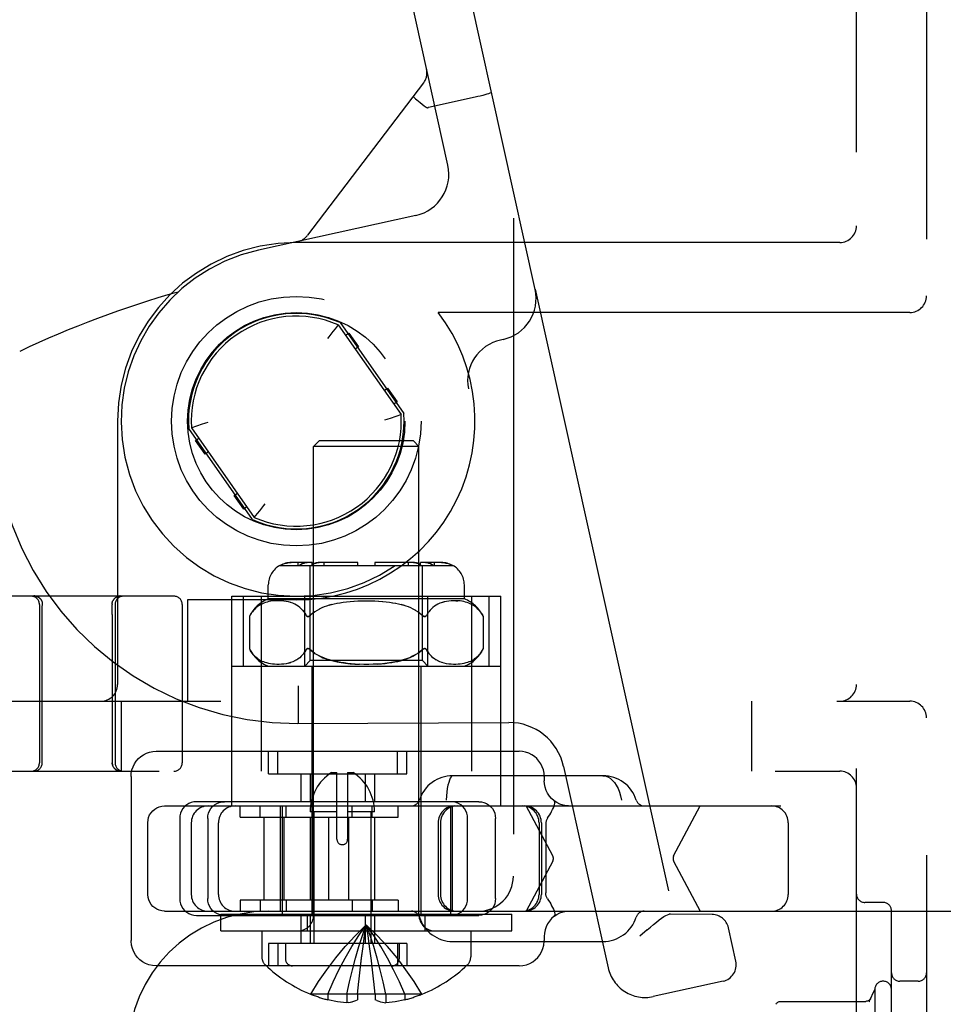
# Model space of a CAD drawing. Header units: inches. Extents: x 0 to 200, y 0 to 129.
# Tile 34 of 98: x 30.39 to 32.04, y 46.88 to 48.63. Entities that reach past the tile are written whole.
import ezdxf

# ---------------------------------------------------------------- set-up
doc = ezdxf.new("R2010")
doc.units = ezdxf.units.IN
doc.header["$LTSCALE"] = 11
doc.header["$MEASUREMENT"] = 0
doc.linetypes.add('HIDDEN', pattern=[0.2, 0.1, -0.1])
doc.layers.add('DEFAULT_2', color=8, linetype='HIDDEN')

msp = doc.modelspace()

# ---------------------------------------------------------------- linework, layer by layer
at = {"layer": 'DEFAULT_2', "color": 8, "linetype": 'HIDDEN'}
for p, q in [((32.0066, 51.542), (32.0066, 46.042)), ((31.8816, 46.197), (31.8816, 51.387)), ((31.2691, 50.4795), (31.2691, 47.1045)), ((31.3078, 48.1523), (31.0602, 49.2702)), ((31.1522, 48.3739), (30.9587, 49.2477)), ((31.1142, 48.5456), (31.1143, 48.545)), ((31.1143, 48.545), (31.1143, 48.5452)), ((31.1088, 48.521), (30.9017, 48.2488)), ((31.2011, 48.4954), (31.1176, 48.4769)), ((31.1096, 48.4803), (31.1133, 48.4774)), ((31.1176, 48.4769), (31.1168, 48.4768)), ((31.0952, 48.2844), (30.814, 48.2221)), ((31.8516, 48.236), (30.8816, 48.236)), ((30.8849, 48.2379), (30.8843, 48.2377)), ((30.8843, 48.2377), (30.8849, 48.2379)), ((30.8851, 48.2379), (30.8847, 48.2378)), ((31.3078, 48.1523), (31.3083, 48.1524)), ((31.3083, 48.1524), (31.5555, 47.0367)), ((31.9766, 48.111), (31.1348, 48.111)), ((30.9566, 48.0889), (30.951, 48.082)), ((30.9565, 48.0887), (30.956, 48.0881)), ((30.9566, 48.0889), (31.0688, 47.9287)), ((30.9599, 48.0929), (31.0737, 47.9305)), ((30.9397, 48.0678), (30.9371, 48.0644)), ((30.947, 48.077), (30.9397, 48.0678)), ((30.951, 48.082), (30.947, 48.077)), ((30.9697, 48.0703), (30.9754, 48.0743)), ((30.9754, 48.0743), (30.9926, 48.0497)), ((30.9926, 48.0497), (30.9869, 48.0457)), ((31.2508, 48.0628), (31.2462, 48.0618)), ((31.0385, 47.972), (31.0442, 47.976)), ((31.0442, 47.976), (31.0614, 47.9514)), ((31.0614, 47.9514), (31.0557, 47.9474)), ((31.0575, 47.9248), (31.0507, 47.9226)), ((31.0629, 47.9267), (31.0575, 47.9248)), ((31.0688, 47.9287), (31.0629, 47.9267)), ((30.5626, 47.917), (30.5626, 47.447)), ((30.6945, 47.9053), (30.7004, 47.9074)), ((30.7004, 47.9074), (30.7058, 47.9092)), ((30.7058, 47.9092), (30.7125, 47.9115)), ((30.8033, 47.7412), (30.6896, 47.9036)), ((30.6945, 47.9053), (30.8066, 47.7452)), ((30.7018, 47.8827), (30.7075, 47.8867)), ((30.719, 47.8581), (30.7018, 47.8827)), ((30.9226, 47.882), (30.9126, 47.872)), ((31.1006, 47.872), (30.9126, 47.872)), ((30.9126, 47.0352), (30.9126, 47.872)), ((31.0906, 47.882), (30.9226, 47.882)), ((31.0906, 47.882), (31.1006, 47.872)), ((31.1006, 47.0352), (31.1006, 47.872)), ((30.7247, 47.8621), (30.719, 47.8581)), ((30.7706, 47.7844), (30.7764, 47.7884)), ((30.7878, 47.7598), (30.7706, 47.7844)), ((30.8163, 47.7571), (30.8236, 47.7663)), ((30.8236, 47.7663), (30.8261, 47.7696)), ((30.7936, 47.7638), (30.7878, 47.7598)), ((30.8066, 47.7452), (30.8122, 47.7521)), ((30.8122, 47.7521), (30.8163, 47.7571)), ((30.8068, 47.7454), (30.8073, 47.746)), ((30.91, 47.6645), (30.8725, 47.6645)), ((30.885, 47.6595), (30.885, 47.6645)), ((30.91, 47.6595), (30.91, 47.6645)), ((30.9916, 47.6645), (30.9224, 47.6645)), ((30.9313, 47.6595), (30.9313, 47.6645)), ((30.9916, 47.6595), (30.9916, 47.6645)), ((31.0909, 47.6645), (31.0216, 47.6645)), ((31.0216, 47.6645), (31.0216, 47.6595)), ((31.082, 47.6595), (31.082, 47.6645)), ((31.1408, 47.6645), (31.1032, 47.6645)), ((31.1032, 47.6595), (31.1032, 47.6645)), ((31.1282, 47.6595), (31.1282, 47.6645)), ((30.8523, 47.6595), (31.161, 47.6595)), ((30.9066, 47.4895), (30.9066, 47.6595)), ((31.1066, 47.4895), (31.1066, 47.6595)), ((30.8316, 47.5995), (30.8316, 47.6245)), ((31.1816, 47.5995), (31.1816, 47.6245)), ((30.6631, 47.6045), (30.3181, 47.6045)), ((30.4145, 47.6045), (30.4146, 47.6045)), ((30.4146, 47.6045), (30.4148, 47.6045)), ((30.4148, 47.6045), (30.4151, 47.6045)), ((30.415, 47.6045), (30.4153, 47.6045)), ((30.4158, 47.6045), (30.4161, 47.6044)), ((30.4208, 47.6029), (30.4211, 47.6027)), ((30.4211, 47.6027), (30.4215, 47.6025)), ((30.4214, 47.6026), (30.4218, 47.6023)), ((30.4224, 47.6019), (30.4227, 47.6017)), ((30.4227, 47.6017), (30.423, 47.6014)), ((30.423, 47.6014), (30.4233, 47.6012)), ((30.4233, 47.6012), (30.423, 47.6014)), ((30.4233, 47.6012), (30.4236, 47.6009)), ((30.4236, 47.6009), (30.4239, 47.6006)), ((30.4239, 47.6007), (30.424, 47.6006)), ((30.4249, 47.5995), (30.4247, 47.5998)), ((30.4254, 47.5989), (30.4252, 47.5992)), ((30.4258, 47.5983), (30.4256, 47.5986)), ((30.4283, 47.5905), (30.4283, 47.5908)), ((30.4283, 47.5899), (30.4283, 47.5905)), ((30.553, 47.5908), (30.553, 47.5905)), ((30.553, 47.5905), (30.553, 47.5899)), ((30.5554, 47.5983), (30.5556, 47.5986)), ((30.5568, 47.6001), (30.5571, 47.6004)), ((30.5573, 47.6006), (30.5577, 47.6009)), ((30.5573, 47.6006), (30.5574, 47.6007)), ((30.5576, 47.6009), (30.5579, 47.6012)), ((30.5579, 47.6012), (30.5582, 47.6014)), ((30.5588, 47.6019), (30.5591, 47.6021)), ((30.5591, 47.6021), (30.5595, 47.6023)), ((30.5598, 47.6026), (30.5595, 47.6024)), ((30.5595, 47.6023), (30.5598, 47.6026)), ((30.5598, 47.6025), (30.5601, 47.6027)), ((30.5615, 47.6035), (30.5612, 47.6033)), ((30.5648, 47.6044), (30.5652, 47.6044)), ((30.5651, 47.6044), (30.5654, 47.6045)), ((30.5657, 47.6048), (30.5653, 47.6047)), ((30.5654, 47.6045), (30.5657, 47.6045)), ((30.5657, 47.6045), (30.566, 47.6045)), ((30.5659, 47.6045), (30.5662, 47.6045)), ((30.5662, 47.6045), (30.5664, 47.6045)), ((30.5664, 47.6045), (30.5667, 47.6045)), ((30.5666, 47.6045), (30.5668, 47.6045)), ((30.8816, 47.598), (30.6876, 47.598)), ((30.6876, 47.598), (30.6876, 47.417)), ((30.7666, 47.6045), (31.2466, 47.6045)), ((30.7666, 47.23), (30.7666, 47.6045)), ((30.7872, 47.4795), (30.7872, 47.6045)), ((30.8212, 47.5911), (30.8187, 47.5899)), ((30.8191, 47.6045), (30.8191, 47.292)), ((30.8238, 47.5921), (30.8211, 47.591)), ((30.8265, 47.5931), (30.8237, 47.5921)), ((30.8294, 47.594), (30.8265, 47.5931)), ((30.8326, 47.5947), (30.8294, 47.594)), ((31.1816, 47.5995), (30.8316, 47.5995)), ((30.8359, 47.5954), (30.8325, 47.5947)), ((30.8394, 47.5959), (30.8358, 47.5954)), ((30.8432, 47.5962), (30.8394, 47.5959)), ((30.8471, 47.5964), (30.8431, 47.5962)), ((30.8512, 47.5964), (30.847, 47.5964)), ((30.8553, 47.5962), (30.8511, 47.5964)), ((30.8596, 47.5958), (30.8552, 47.5962)), ((30.8637, 47.5951), (30.8594, 47.5958)), ((30.8678, 47.5943), (30.8636, 47.5952)), ((30.8717, 47.5931), (30.8676, 47.5943)), ((30.8753, 47.5918), (30.8715, 47.5932)), ((30.8788, 47.5902), (30.8752, 47.5918)), ((30.8969, 47.4795), (30.8969, 47.6045)), ((30.9447, 47.5896), (30.9494, 47.5908)), ((30.9493, 47.5907), (30.9544, 47.5918)), ((30.9542, 47.5918), (30.9597, 47.5928)), ((30.9594, 47.5928), (30.9654, 47.5937)), ((30.965, 47.5937), (30.9715, 47.5945)), ((30.971, 47.5945), (30.978, 47.5952)), ((30.9775, 47.5951), (30.9849, 47.5957)), ((30.9843, 47.5957), (30.9922, 47.5961)), ((30.9914, 47.5961), (30.9996, 47.5964)), ((30.9988, 47.5963), (31.007, 47.5964)), ((31.0062, 47.5964), (31.0145, 47.5963)), ((31.0137, 47.5964), (31.0218, 47.5961)), ((31.0211, 47.5961), (31.029, 47.5957)), ((31.0283, 47.5957), (31.0358, 47.5951)), ((31.0352, 47.5952), (31.0422, 47.5945)), ((31.0418, 47.5945), (31.0482, 47.5937)), ((31.0479, 47.5937), (31.0538, 47.5928)), ((31.0536, 47.5928), (31.059, 47.5918)), ((31.0589, 47.5918), (31.0639, 47.5907)), ((31.1163, 47.4795), (31.1163, 47.6045)), ((31.138, 47.5918), (31.1344, 47.5902)), ((31.1416, 47.5931), (31.1455, 47.5943)), ((31.1496, 47.5952), (31.1455, 47.5943)), ((31.1538, 47.5958), (31.1495, 47.5951)), ((31.158, 47.5962), (31.1537, 47.5958)), ((31.1622, 47.5964), (31.1579, 47.5962)), ((31.1661, 47.5964), (31.1701, 47.5962)), ((31.1739, 47.5959), (31.1701, 47.5962)), ((31.1774, 47.5954), (31.1738, 47.5959)), ((31.1807, 47.5947), (31.1773, 47.5954)), ((31.1838, 47.594), (31.1807, 47.5947)), ((31.1868, 47.5931), (31.1838, 47.594)), ((31.1895, 47.5921), (31.1867, 47.5931)), ((31.1921, 47.591), (31.1895, 47.5921)), ((31.1946, 47.5899), (31.1921, 47.5911)), ((31.1941, 47.6045), (31.1941, 47.292)), ((31.226, 47.4795), (31.226, 47.6045)), ((31.2466, 47.23), (31.2466, 47.6045)), ((30.4231, 47.5895), (30.4231, 47.307)), ((30.4281, 47.307), (30.4281, 47.576)), ((30.5531, 47.5805), (30.553, 47.5899)), ((30.5531, 47.5716), (30.5531, 47.5805)), ((30.5581, 47.5895), (30.5581, 47.307)), ((30.6781, 47.5895), (30.6781, 47.307)), ((30.8013, 47.5739), (30.7995, 47.5709)), ((30.8013, 47.5739), (30.8032, 47.5767)), ((30.8052, 47.5792), (30.8032, 47.5767)), ((30.8073, 47.5815), (30.8052, 47.5792)), ((30.8095, 47.5836), (30.8073, 47.5815)), ((30.8118, 47.5855), (30.8095, 47.5836)), ((30.814, 47.5871), (30.8117, 47.5854)), ((30.8163, 47.5886), (30.814, 47.5871)), ((30.8187, 47.5899), (30.8163, 47.5885)), ((30.882, 47.5885), (30.8787, 47.5903)), ((30.8851, 47.5865), (30.882, 47.5885)), ((30.8879, 47.5843), (30.885, 47.5865)), ((30.8905, 47.582), (30.8878, 47.5844)), ((30.8928, 47.5794), (30.8904, 47.582)), ((30.8987, 47.5709), (30.897, 47.5739)), ((30.911, 47.5739), (30.9074, 47.5709)), ((30.9148, 47.5767), (30.9109, 47.5738)), ((30.9188, 47.5792), (30.9146, 47.5766)), ((30.9229, 47.5815), (30.9186, 47.5791)), ((30.9272, 47.5835), (30.9227, 47.5813)), ((30.9315, 47.5853), (30.927, 47.5834)), ((30.9358, 47.5869), (30.9313, 47.5852)), ((30.9401, 47.5883), (30.9447, 47.5896)), ((31.0731, 47.5883), (31.0686, 47.5896)), ((31.0776, 47.5868), (31.0731, 47.5883)), ((31.0819, 47.5852), (31.0775, 47.5869)), ((31.0863, 47.5834), (31.0818, 47.5853)), ((31.0905, 47.5813), (31.0861, 47.5835)), ((31.0947, 47.5791), (31.0903, 47.5815)), ((31.0986, 47.5766), (31.0945, 47.5792)), ((31.1024, 47.5738), (31.0985, 47.5767)), ((31.1023, 47.5739), (31.1058, 47.5709)), ((31.1163, 47.5739), (31.1145, 47.5709)), ((31.1163, 47.5739), (31.1182, 47.5767)), ((31.1204, 47.5794), (31.1182, 47.5767)), ((31.1228, 47.582), (31.1204, 47.5794)), ((31.1254, 47.5844), (31.1228, 47.582)), ((31.1282, 47.5865), (31.1254, 47.5843)), ((31.1313, 47.5885), (31.1282, 47.5865)), ((31.1345, 47.5903), (31.1312, 47.5885)), ((31.1969, 47.5885), (31.1945, 47.5899)), ((31.1992, 47.5871), (31.1969, 47.5886)), ((31.2015, 47.5854), (31.1992, 47.5871)), ((31.2037, 47.5836), (31.2015, 47.5855)), ((31.2059, 47.5815), (31.2037, 47.5836)), ((31.208, 47.5792), (31.2059, 47.5815)), ((30.5531, 47.5716), (30.5531, 47.307)), ((30.7995, 47.5709), (30.7982, 47.5683)), ((30.7982, 47.5683), (30.7982, 47.5108)), ((30.9074, 47.5709), (30.9066, 47.5702)), ((31.1058, 47.5709), (31.1066, 47.5702)), ((31.1074, 47.5696), (31.1066, 47.5702)), ((31.2137, 47.5709), (31.2151, 47.5683)), ((31.2151, 47.5683), (31.2151, 47.5108)), ((30.7982, 47.5108), (30.7995, 47.5082)), ((30.8013, 47.5052), (30.8032, 47.5024)), ((30.895, 47.5024), (30.897, 47.5052)), ((30.8987, 47.5082), (30.897, 47.5052)), ((30.9052, 47.5099), (30.9059, 47.5094)), ((31.1066, 47.5089), (31.1058, 47.5082)), ((31.1066, 47.5089), (31.1073, 47.5094)), ((31.1073, 47.5094), (31.1081, 47.5099)), ((31.1163, 47.5052), (31.1145, 47.5082)), ((31.212, 47.5052), (31.2137, 47.5082)), ((31.2151, 47.5108), (31.2137, 47.5082)), ((30.8235, 47.487), (30.8209, 47.4881)), ((30.8263, 47.4861), (30.8235, 47.4871)), ((30.8292, 47.4852), (30.8262, 47.4861)), ((30.8323, 47.4844), (30.8291, 47.4852)), ((30.8677, 47.4848), (30.8716, 47.4859)), ((30.8787, 47.4888), (30.8752, 47.4872)), ((30.882, 47.4906), (30.8786, 47.4888)), ((30.885, 47.4926), (30.8819, 47.4905)), ((30.8878, 47.4947), (30.885, 47.4925)), ((30.8904, 47.4971), (30.8878, 47.4947)), ((30.8928, 47.4996), (30.8904, 47.4971)), ((30.895, 47.5024), (30.8928, 47.4996)), ((30.8966, 47.4795), (30.9066, 47.4895)), ((31.1066, 47.4895), (30.9066, 47.4895)), ((31.1166, 47.4795), (31.1066, 47.4895)), ((31.1228, 47.4971), (31.1204, 47.4996)), ((31.1255, 47.4947), (31.1228, 47.4971)), ((31.1283, 47.4925), (31.1254, 47.4947)), ((31.1313, 47.4905), (31.1282, 47.4926)), ((31.1346, 47.4888), (31.1313, 47.4906)), ((31.1381, 47.4872), (31.1345, 47.4888)), ((31.1418, 47.4859), (31.138, 47.4873)), ((31.1457, 47.4848), (31.1416, 47.4859)), ((31.1841, 47.4852), (31.1809, 47.4844)), ((31.187, 47.4861), (31.1841, 47.4852)), ((31.1897, 47.4871), (31.187, 47.4861)), ((31.1923, 47.4881), (31.1897, 47.487)), ((31.1948, 47.4893), (31.1923, 47.4881)), ((31.2016, 47.4937), (31.1994, 47.4921)), ((30.7666, 47.4795), (31.2466, 47.4795)), ((30.8356, 47.4838), (30.8322, 47.4844)), ((30.8392, 47.4832), (30.8356, 47.4838)), ((30.8429, 47.4829), (30.8391, 47.4832)), ((30.8469, 47.4827), (30.8428, 47.4829)), ((30.851, 47.4827), (30.8468, 47.4827)), ((30.8552, 47.4829), (30.8508, 47.4827)), ((30.8594, 47.4833), (30.855, 47.4829)), ((30.8636, 47.4839), (30.8593, 47.4833)), ((30.8677, 47.4848), (30.8635, 47.4839)), ((30.9091, 47.4795), (30.9091, 47.037)), ((31.003, 47.4827), (30.9943, 47.4829)), ((31.0111, 47.4827), (31.0021, 47.4827)), ((31.019, 47.4829), (31.0103, 47.4827)), ((31.1041, 47.4795), (31.1041, 47.037)), ((31.1498, 47.4839), (31.1456, 47.4848)), ((31.154, 47.4833), (31.1496, 47.4839)), ((31.1582, 47.4829), (31.1538, 47.4833)), ((31.1624, 47.4827), (31.1581, 47.4829)), ((31.1665, 47.4827), (31.1623, 47.4827)), ((31.1704, 47.4829), (31.1664, 47.4827)), ((31.1741, 47.4832), (31.1703, 47.4829)), ((31.1777, 47.4838), (31.174, 47.4832)), ((31.181, 47.4844), (31.1776, 47.4838)), ((30.8855, 47.4357), (30.8855, 47.4446)), ((30.8856, 47.4108), (30.8855, 47.4446)), ((30.8858, 47.391), (30.8855, 47.4357)), ((29.6466, 47.417), (31.9766, 47.417)), ((30.5691, 47.417), (30.5691, 47.292)), ((31.6941, 47.417), (31.6941, 47.292)), ((30.8857, 47.3968), (30.8856, 47.4108)), ((30.8858, 47.3776), (30.8857, 47.3968)), ((30.8838, 47.377), (31.2608, 47.379)), ((30.8858, 47.3771), (30.8858, 47.3776)), ((30.6316, 47.3275), (31.2792, 47.3275)), ((30.8321, 47.2875), (30.8321, 47.3275)), ((30.8487, 47.2875), (30.8487, 47.3275)), ((31.0621, 47.2875), (31.0621, 47.3275)), ((31.0787, 47.2875), (31.0787, 47.3275)), ((29.5366, 47.292), (31.8516, 47.292)), ((31.3587, 47.3006), (31.4384, 46.9409)), ((30.5866, 47.2825), (30.5866, 46.9895)), ((30.8321, 47.2875), (31.0787, 47.2875)), ((30.8896, 47.2875), (30.8896, 47.2375)), ((30.9062, 47.2875), (30.9062, 47.2375)), ((30.9446, 47.2895), (30.9541, 47.2895)), ((30.9541, 47.1704), (30.9541, 47.2895)), ((30.9733, 47.2895), (30.9829, 47.2895)), ((30.9733, 47.2895), (30.9733, 47.1704)), ((31.0046, 47.2875), (31.0046, 47.2375)), ((31.0212, 47.2875), (31.0212, 47.2375)), ((31.4289, 47.284), (31.1609, 47.284)), ((31.3242, 47.2825), (31.3242, 47.275)), ((31.3421, 47.2391), (31.3418, 47.2393)), ((31.3421, 47.239), (31.3421, 47.2391)), ((30.6465, 47.23), (32.8973, 47.23)), ((31.2074, 47.2375), (30.7035, 47.2375)), ((30.7813, 47.21), (30.7813, 47.23)), ((30.8171, 47.21), (30.8171, 47.23)), ((30.8531, 47.23), (30.8531, 47.042)), ((30.8566, 47.23), (30.8566, 47.037)), ((30.8637, 47.21), (30.8637, 47.23)), ((30.9813, 47.21), (30.9813, 47.23)), ((31.0171, 47.21), (31.0171, 47.23)), ((31.0637, 47.21), (31.0637, 47.23)), ((31.1566, 47.23), (31.1566, 47.037)), ((31.1601, 47.23), (31.1601, 47.042)), ((31.3394, 47.1407), (31.2919, 47.23)), ((31.5552, 47.1407), (31.6027, 47.23)), ((30.6736, 47.2075), (30.6736, 47.0645)), ((30.7234, 47.2075), (30.7234, 47.0645)), ((30.7813, 47.21), (31.0637, 47.21)), ((30.8238, 47.21), (30.8238, 47.062)), ((30.8596, 47.21), (30.8596, 47.062)), ((30.9541, 47.2195), (30.9062, 47.2195)), ((30.9062, 47.21), (30.9062, 47.062)), ((30.9127, 47.2195), (30.9127, 46.9845)), ((30.9388, 47.21), (30.9388, 47.062)), ((31.0212, 47.2195), (30.9733, 47.2195)), ((30.9746, 47.21), (30.9746, 47.062)), ((31.0147, 47.2195), (31.0147, 46.9845)), ((31.0212, 47.21), (31.0212, 47.062)), ((31.1874, 47.0645), (31.1874, 47.2075)), ((31.2373, 47.0645), (31.2373, 47.2075)), ((30.6165, 47.072), (30.6165, 47.2)), ((30.6941, 47.2), (30.6941, 47.072)), ((30.7425, 47.072), (30.7425, 47.2)), ((31.1348, 47.2), (31.1348, 47.072)), ((31.139, 47.2), (31.139, 47.072)), ((31.3149, 47.2), (31.3149, 47.072)), ((31.3191, 47.2), (31.3191, 47.072)), ((31.3271, 47.1971), (31.3271, 47.075)), ((31.7598, 47.2), (31.7598, 47.072)), ((31.3394, 47.1313), (31.2919, 47.042)), ((31.5552, 47.1313), (31.6027, 47.042)), ((31.0637, 47.062), (30.7813, 47.062)), ((30.7813, 47.062), (30.7813, 47.042)), ((30.8171, 47.062), (30.8171, 47.042)), ((30.8637, 47.062), (30.8637, 47.042)), ((30.9813, 47.062), (30.9813, 47.042)), ((31.0171, 47.062), (31.0171, 47.042)), ((31.0637, 47.062), (31.0637, 47.042)), ((31.9291, 47.0577), (31.8966, 47.0577)), ((30.6465, 47.042), (30.8316, 47.042)), ((30.7035, 47.0345), (31.2074, 47.0345)), ((30.7466, 47.037), (31.2666, 47.037)), ((30.7466, 47.007), (30.7466, 47.037)), ((30.8316, 47.042), (31.2066, 47.042)), ((30.8896, 47.0345), (30.8896, 46.9845)), ((30.9016, 47.007), (30.9016, 47.037)), ((30.9062, 47.0345), (30.9062, 46.9845)), ((31.0046, 47.0345), (31.0046, 46.9845)), ((31.0212, 47.0345), (31.0212, 46.9845)), ((31.1116, 47.007), (31.1116, 47.037)), ((31.2066, 47.042), (32.8973, 47.042)), ((31.2666, 47.007), (31.2666, 47.037)), ((31.3421, 47.033), (31.3418, 47.0328)), ((31.3421, 47.0331), (31.3421, 47.033)), ((31.5494, 47.0368), (31.5471, 47.0365)), ((31.624, 47.0361), (31.5494, 47.0368)), ((31.9441, 46.2914), (31.9441, 47.0427)), ((31.6662, 46.9529), (31.653, 47.0126)), ((30.7466, 47.007), (31.2666, 47.007)), ((30.8201, 47.007), (30.8201, 46.9605)), ((31.1931, 47.007), (31.1931, 46.9605)), ((31.3242, 46.997), (31.3242, 46.9895)), ((31.5077, 47.0085), (31.4951, 46.9973)), ((31.0787, 46.9845), (30.8321, 46.9845)), ((30.8321, 46.9845), (30.8321, 46.9445)), ((30.8487, 46.9845), (30.8487, 46.9445)), ((30.8622, 46.9845), (30.8622, 46.957)), ((31.0152, 46.9584), (31.0125, 46.9788)), ((31.0621, 46.9845), (31.0621, 46.9445)), ((31.0652, 46.9845), (31.0652, 46.957)), ((31.0787, 46.9845), (31.0787, 46.9445)), ((31.1609, 46.988), (31.4289, 46.988)), ((31.0177, 46.9374), (31.0151, 46.9585)), ((31.2792, 46.9445), (30.6316, 46.9445)), ((31.02, 46.9158), (31.0176, 46.9376)), ((30.9911, 46.8937), (30.9933, 46.9162)), ((31.0221, 46.8937), (31.0199, 46.9162)), ((31.6434, 46.9171), (31.5189, 46.8896)), ((31.9916, 46.917), (31.9591, 46.917)), ((30.9074, 46.8941), (30.9071, 46.8937)), ((30.9083, 46.8937), (30.9074, 46.8941)), ((30.9911, 46.8937), (30.9083, 46.8937)), ((30.9381, 46.8937), (30.9381, 46.8836)), ((30.9717, 46.8937), (30.9717, 46.8787)), ((30.9912, 46.8941), (30.9911, 46.8937)), ((30.9911, 46.8937), (30.9911, 46.8836)), ((31.0221, 46.8941), (31.0221, 46.8937)), ((31.1049, 46.8937), (31.0221, 46.8937)), ((31.0221, 46.8937), (31.0221, 46.8836)), ((31.0415, 46.8937), (31.0415, 46.8787)), ((31.0751, 46.8937), (31.0751, 46.8836)), ((31.1049, 46.8937), (31.1059, 46.8941)), ((31.1059, 46.8941), (31.1061, 46.8937)), ((31.9044, 46.8805), (31.9141, 46.902)), ((31.9141, 46.902), (31.9141, 46.432)), ((30.9749, 46.8791), (30.9717, 46.8787)), ((30.9747, 46.8791), (30.9781, 46.8797)), ((30.9779, 46.8796), (30.9813, 46.8804)), ((30.981, 46.8803), (30.9845, 46.8813)), ((30.9843, 46.8812), (30.9878, 46.8824)), ((30.9877, 46.8823), (30.9911, 46.8836)), ((31.0256, 46.8823), (31.0221, 46.8836)), ((31.0254, 46.8824), (31.0289, 46.8812)), ((31.0287, 46.8813), (31.0322, 46.8803)), ((31.032, 46.8804), (31.0354, 46.8796)), ((31.0352, 46.8797), (31.0385, 46.8791)), ((31.0384, 46.8791), (31.0415, 46.8787)), ((31.7464, 46.881), (31.8984, 46.881)), ((31.9064, 46.8849), (31.9067, 46.8855))]:
    msp.add_line(p, q, dxfattribs=at)
for points in [[(31.0904, 48.4969), (31.0906, 48.4964), (31.0913, 48.4956), (31.0926, 48.4943), (31.0944, 48.4927), (31.0968, 48.4906), (31.0995, 48.4883), (31.1026, 48.4858)], [(31.2299, 48.5043), (31.2296, 48.5038), (31.2286, 48.5032), (31.2269, 48.5025), (31.2246, 48.5017), (31.2216, 48.5007), (31.2182, 48.4997), (31.2143, 48.4986), (31.2101, 48.4975), (31.2056, 48.4965), (31.2011, 48.4954)], [(31.1026, 48.4858), (31.106, 48.4831), (31.1096, 48.4803)], [(31.1133, 48.4774), (31.1139, 48.4771), (31.1146, 48.4769), (31.1153, 48.4767), (31.1161, 48.4767), (31.1168, 48.4768), (31.1176, 48.4769)], [(30.7125, 47.9115), (30.7201, 47.914), (30.7241, 47.9153)], [(31.0507, 47.9226), (31.0431, 47.9201), (31.0391, 47.9188)], [(30.8725, 47.6645), (30.87, 47.6645), (30.8675, 47.6642), (30.8649, 47.6638), (30.8624, 47.6633), (30.8599, 47.6625), (30.8574, 47.6616), (30.8551, 47.6607), (30.853, 47.6595)], [(30.853, 47.6595), (30.8547, 47.6604), (30.8565, 47.6613), (30.8584, 47.662), (30.8604, 47.6627), (30.8624, 47.6633), (30.8644, 47.6637), (30.8665, 47.6641), (30.8685, 47.6644), (30.8705, 47.6645), (30.8725, 47.6645)], [(30.9011, 47.6645), (30.8994, 47.6645), (30.8976, 47.6642), (30.8958, 47.6638), (30.894, 47.6633), (30.8922, 47.6625), (30.8905, 47.6616), (30.8889, 47.6607), (30.8874, 47.6595)], [(30.8874, 47.6595), (30.8886, 47.6604), (30.8899, 47.6613), (30.8912, 47.662), (30.8926, 47.6627), (30.894, 47.6633), (30.8955, 47.6637), (30.8969, 47.6641), (30.8983, 47.6644), (30.8998, 47.6645), (30.9011, 47.6645)], [(30.9224, 47.6645), (30.9206, 47.6645), (30.9189, 47.6642), (30.917, 47.6638), (30.9152, 47.6633), (30.9134, 47.6625), (30.9117, 47.6616), (30.9101, 47.6607), (30.9086, 47.6595)], [(30.9086, 47.6595), (30.9098, 47.6604), (30.9111, 47.6613), (30.9124, 47.662), (30.9138, 47.6627), (30.9152, 47.6633), (30.9167, 47.6637), (30.9181, 47.6641), (30.9196, 47.6644), (30.921, 47.6645), (30.9224, 47.6645)], [(31.0909, 47.6645), (31.0923, 47.6645), (31.0937, 47.6644), (31.0951, 47.6641), (31.0966, 47.6637), (31.098, 47.6633), (31.0994, 47.6627), (31.1008, 47.662), (31.1021, 47.6613), (31.1034, 47.6604), (31.1046, 47.6595)], [(31.1046, 47.6595), (31.1031, 47.6607), (31.1015, 47.6616), (31.0998, 47.6625), (31.098, 47.6633), (31.0962, 47.6638), (31.0944, 47.6642), (31.0926, 47.6645), (31.0909, 47.6645)], [(31.1121, 47.6645), (31.1135, 47.6645), (31.1149, 47.6644), (31.1163, 47.6641), (31.1178, 47.6637), (31.1192, 47.6633), (31.1206, 47.6627), (31.122, 47.662), (31.1234, 47.6613), (31.1246, 47.6604), (31.1259, 47.6595)], [(31.1259, 47.6595), (31.1243, 47.6607), (31.1227, 47.6616), (31.121, 47.6625), (31.1192, 47.6633), (31.1174, 47.6638), (31.1156, 47.6642), (31.1138, 47.6645), (31.1121, 47.6645)], [(31.1408, 47.6645), (31.1427, 47.6645), (31.1447, 47.6644), (31.1468, 47.6641), (31.1488, 47.6637), (31.1509, 47.6633), (31.1529, 47.6627), (31.1548, 47.662), (31.1567, 47.6613), (31.1585, 47.6604), (31.1603, 47.6595)], [(31.1603, 47.6595), (31.1581, 47.6607), (31.1558, 47.6616), (31.1534, 47.6625), (31.1509, 47.6633), (31.1483, 47.6638), (31.1457, 47.6642), (31.1432, 47.6645), (31.1408, 47.6645)], [(30.4132, 47.6049), (30.4136, 47.6049), (30.414, 47.6049), (30.4144, 47.6049), (30.4148, 47.6049), (30.4152, 47.6048), (30.4156, 47.6048), (30.4159, 47.6047), (30.4163, 47.6046), (30.4167, 47.6045), (30.4171, 47.6044), (30.4175, 47.6043), (30.4179, 47.6042), (30.4182, 47.6041), (30.4186, 47.604), (30.419, 47.6038), (30.4193, 47.6037), (30.4197, 47.6035), (30.4201, 47.6033), (30.4204, 47.6032), (30.4208, 47.603), (30.4211, 47.6028), (30.4214, 47.6026), (30.4218, 47.6024), (30.4221, 47.6021), (30.4224, 47.6019), (30.4227, 47.6017), (30.423, 47.6014), (30.4233, 47.6012)], [(30.419, 47.6038), (30.4186, 47.604), (30.4182, 47.6041), (30.4179, 47.6042), (30.4175, 47.6043), (30.4171, 47.6044), (30.4167, 47.6045), (30.4163, 47.6046), (30.4159, 47.6047), (30.4156, 47.6048), (30.4152, 47.6048), (30.4148, 47.6049), (30.4144, 47.6049), (30.414, 47.6049), (30.4136, 47.6049), (30.4132, 47.6049)], [(30.4153, 47.6045), (30.4155, 47.6045), (30.4158, 47.6045)], [(30.4161, 47.6044), (30.4164, 47.6044), (30.4167, 47.6043), (30.417, 47.6043), (30.4173, 47.6042), (30.4177, 47.6041), (30.418, 47.604), (30.4184, 47.6039), (30.4187, 47.6038), (30.419, 47.6037), (30.4194, 47.6036), (30.4197, 47.6034), (30.4201, 47.6033), (30.4204, 47.6031), (30.4208, 47.6029)], [(30.4164, 47.6044), (30.4166, 47.6044), (30.4169, 47.6043), (30.4172, 47.6042), (30.4175, 47.6042), (30.4178, 47.6041), (30.4182, 47.604), (30.4185, 47.6039), (30.4188, 47.6038), (30.4192, 47.6037), (30.4195, 47.6035), (30.4198, 47.6034), (30.4202, 47.6032), (30.4205, 47.6031), (30.4208, 47.6029)], [(30.4208, 47.603), (30.4204, 47.6032), (30.4201, 47.6033), (30.4197, 47.6035), (30.4193, 47.6037)], [(30.4227, 47.6017), (30.4224, 47.6019), (30.4221, 47.6021), (30.4218, 47.6024), (30.4214, 47.6026), (30.4211, 47.6028)], [(30.4218, 47.6023), (30.4221, 47.6021), (30.4224, 47.6019)], [(30.424, 47.6006), (30.4242, 47.6004), (30.4244, 47.6001), (30.4247, 47.5998), (30.4249, 47.5995), (30.4252, 47.5992), (30.4254, 47.5989), (30.4256, 47.5986), (30.4258, 47.5983), (30.426, 47.598), (30.4262, 47.5977), (30.4264, 47.5974), (30.4266, 47.597), (30.4268, 47.5967), (30.427, 47.5963), (30.4271, 47.596), (30.4273, 47.5957), (30.4274, 47.5953), (30.4275, 47.5949), (30.4276, 47.5946), (30.4277, 47.5942), (30.4278, 47.5939), (30.4279, 47.5935), (30.428, 47.5931), (30.4281, 47.5927), (30.4281, 47.5924), (30.4282, 47.592), (30.4282, 47.5916), (30.4282, 47.5912), (30.4283, 47.5908)], [(30.4244, 47.6001), (30.4242, 47.6004), (30.424, 47.6006)], [(30.553, 47.5908), (30.553, 47.5912), (30.553, 47.5916), (30.5531, 47.592), (30.5531, 47.5924), (30.5532, 47.5927), (30.5532, 47.5931), (30.5533, 47.5935), (30.5534, 47.5939), (30.5535, 47.5942), (30.5536, 47.5946), (30.5537, 47.5949), (30.5538, 47.5953), (30.554, 47.5957), (30.5541, 47.596), (30.5543, 47.5963), (30.5544, 47.5967)], [(30.5554, 47.5983), (30.5552, 47.598), (30.555, 47.5977), (30.5548, 47.5974), (30.5546, 47.597), (30.5544, 47.5967)], [(30.5573, 47.6006), (30.5571, 47.6004), (30.5568, 47.6001), (30.5566, 47.5998), (30.5563, 47.5995), (30.5561, 47.5992), (30.5558, 47.5989), (30.5556, 47.5986)], [(30.5582, 47.6014), (30.5585, 47.6017), (30.5588, 47.6019), (30.5592, 47.6021), (30.5595, 47.6024), (30.5598, 47.6026), (30.5601, 47.6028), (30.5605, 47.603), (30.5608, 47.6032), (30.5612, 47.6033), (30.5615, 47.6035), (30.5619, 47.6037), (30.5623, 47.6038), (30.5626, 47.604), (30.563, 47.6041), (30.5634, 47.6042), (30.5638, 47.6043), (30.5641, 47.6044), (30.5645, 47.6045), (30.5649, 47.6046), (30.5653, 47.6047), (30.5657, 47.6048), (30.5661, 47.6048), (30.5665, 47.6049), (30.5669, 47.6049), (30.5673, 47.6049), (30.5677, 47.6049), (30.568, 47.6049)], [(30.5582, 47.6014), (30.5585, 47.6017), (30.5588, 47.6019)], [(30.5588, 47.6019), (30.5585, 47.6017), (30.5582, 47.6014)], [(30.5601, 47.6027), (30.5605, 47.6029), (30.5608, 47.6031), (30.5612, 47.6033), (30.5615, 47.6034), (30.5618, 47.6036), (30.5622, 47.6037), (30.5625, 47.6038), (30.5629, 47.6039), (30.5632, 47.604), (30.5636, 47.6041), (30.5639, 47.6042), (30.5642, 47.6043), (30.5645, 47.6043), (30.5648, 47.6044)], [(30.5608, 47.6032), (30.5605, 47.603), (30.5601, 47.6028)], [(30.5604, 47.6029), (30.5607, 47.6031), (30.5611, 47.6032), (30.5614, 47.6034), (30.5617, 47.6035), (30.5621, 47.6037), (30.5624, 47.6038), (30.5627, 47.6039), (30.5631, 47.604), (30.5634, 47.6041), (30.5637, 47.6042), (30.564, 47.6042), (30.5643, 47.6043), (30.5646, 47.6044), (30.5649, 47.6044)], [(30.5634, 47.6042), (30.563, 47.6041), (30.5626, 47.604), (30.5623, 47.6038), (30.5619, 47.6037)], [(30.5649, 47.6046), (30.5645, 47.6045), (30.5641, 47.6044), (30.5638, 47.6043)], [(30.5673, 47.6049), (30.5669, 47.6049), (30.5665, 47.6049)], [(31.0638, 47.5908), (31.0686, 47.5896), (31.0731, 47.5883)], [(31.1456, 47.5943), (31.1417, 47.5932), (31.1379, 47.5918)], [(31.1701, 47.5962), (31.1662, 47.5964), (31.1621, 47.5964)], [(30.4281, 47.576), (30.4282, 47.5852), (30.4283, 47.5899)], [(30.8928, 47.5794), (30.895, 47.5767), (30.897, 47.5739), (30.8987, 47.5709)], [(30.9447, 47.5896), (30.9402, 47.5883), (30.9357, 47.5868)], [(31.208, 47.5792), (31.21, 47.5767), (31.2119, 47.5739), (31.2137, 47.5709)], [(30.8987, 47.5709), (30.8991, 47.5702), (30.8996, 47.5696), (30.9001, 47.5691), (30.9006, 47.5688), (30.9012, 47.5685), (30.9018, 47.5683), (30.9024, 47.5683), (30.9031, 47.5683), (30.9038, 47.5685), (30.9045, 47.5688), (30.9052, 47.5692), (30.9059, 47.5697)], [(30.9067, 47.5702), (30.9059, 47.5696), (30.9051, 47.5691), (30.9044, 47.5688), (30.9037, 47.5685), (30.903, 47.5683), (30.9024, 47.5683), (30.9017, 47.5683), (30.9011, 47.5685), (30.9006, 47.5688), (30.9, 47.5692), (30.8996, 47.5697), (30.8991, 47.5702)], [(31.1145, 47.5709), (31.1141, 47.5702), (31.1137, 47.5696), (31.1132, 47.5691), (31.1126, 47.5688), (31.1121, 47.5685), (31.1115, 47.5683), (31.1108, 47.5683), (31.1101, 47.5683), (31.1095, 47.5685), (31.1087, 47.5688), (31.108, 47.5692), (31.1073, 47.5697)], [(31.1074, 47.5696), (31.1081, 47.5691), (31.1088, 47.5688), (31.1095, 47.5685), (31.1102, 47.5683), (31.1109, 47.5683), (31.1115, 47.5683), (31.1121, 47.5685), (31.1127, 47.5688), (31.1132, 47.5692), (31.1137, 47.5697), (31.1141, 47.5702)], [(30.8116, 47.4937), (30.8094, 47.4956), (30.8073, 47.4976), (30.8052, 47.4999), (30.8032, 47.5024), (30.8013, 47.5052), (30.7995, 47.5082)], [(30.9052, 47.5099), (30.9044, 47.5103), (30.9037, 47.5106), (30.903, 47.5108), (30.9024, 47.5108), (30.9017, 47.5108), (30.9011, 47.5106), (30.9006, 47.5103), (30.9, 47.5099), (30.8996, 47.5094), (30.8991, 47.5089), (30.8987, 47.5082)], [(30.8996, 47.5094), (30.9001, 47.5099), (30.9006, 47.5103), (30.9012, 47.5106), (30.9018, 47.5108), (30.9024, 47.5108), (30.9031, 47.5108), (30.9038, 47.5106), (30.9045, 47.5103), (30.9052, 47.5099)], [(30.9074, 47.5082), (30.9066, 47.5089), (30.9059, 47.5094)], [(30.9149, 47.5023), (30.911, 47.5051), (30.9074, 47.5082)], [(30.9074, 47.5082), (30.9109, 47.5052), (30.9148, 47.5024), (30.9192, 47.4996), (30.924, 47.4971), (30.9292, 47.4947), (30.9349, 47.4925), (30.9409, 47.4906), (30.9474, 47.4888), (30.9544, 47.4873), (30.9618, 47.4859), (30.9696, 47.4848), (30.9777, 47.4839), (30.9861, 47.4833), (30.9946, 47.4829)], [(31.1058, 47.5082), (31.1023, 47.5052), (31.0984, 47.5024), (31.094, 47.4996), (31.0892, 47.4971), (31.084, 47.4947), (31.0784, 47.4925), (31.0723, 47.4906), (31.0658, 47.4888), (31.0589, 47.4873), (31.0515, 47.4859), (31.0437, 47.4848), (31.0355, 47.4839), (31.0271, 47.4833), (31.0186, 47.4829)], [(31.0983, 47.5023), (31.1022, 47.5051), (31.1058, 47.5082)], [(31.108, 47.5099), (31.1088, 47.5103), (31.1095, 47.5106), (31.1102, 47.5108), (31.1109, 47.5108), (31.1115, 47.5108), (31.1121, 47.5106), (31.1127, 47.5103), (31.1132, 47.5099), (31.1137, 47.5094)], [(31.1145, 47.5082), (31.1141, 47.5089), (31.1137, 47.5094), (31.1132, 47.5099), (31.1126, 47.5103), (31.1121, 47.5106), (31.1115, 47.5108), (31.1108, 47.5108), (31.1102, 47.5108), (31.1095, 47.5106), (31.1088, 47.5103)], [(31.1145, 47.5082), (31.1163, 47.5052), (31.1182, 47.5023), (31.1204, 47.4996)], [(31.212, 47.5052), (31.2101, 47.5024), (31.2081, 47.4999), (31.206, 47.4976), (31.2038, 47.4956)], [(30.8116, 47.4937), (30.8139, 47.4921), (30.8162, 47.4906), (30.8185, 47.4893), (30.8209, 47.4881)], [(30.8753, 47.4873), (30.8715, 47.4859), (30.8675, 47.4848)], [(30.9868, 47.4832), (30.9797, 47.4837), (30.9731, 47.4844), (30.9668, 47.4852), (30.961, 47.486), (30.9556, 47.487), (30.9504, 47.4881), (30.9456, 47.4893), (30.9409, 47.4906), (30.9363, 47.492), (30.9319, 47.4936), (30.9275, 47.4955), (30.9232, 47.4975), (30.919, 47.4998)], [(31.0264, 47.4832), (31.0335, 47.4837), (31.0402, 47.4844), (31.0464, 47.4852), (31.0522, 47.486), (31.0577, 47.487), (31.0628, 47.4881), (31.0677, 47.4893), (31.0723, 47.4906), (31.0769, 47.492), (31.0813, 47.4936), (31.0857, 47.4955), (31.09, 47.4975), (31.0943, 47.4998)], [(31.1948, 47.4893), (31.1971, 47.4907), (31.1994, 47.4921), (31.2016, 47.4937), (31.2038, 47.4956), (31.206, 47.4976), (31.2081, 47.4999)], [(30.8858, 47.3771), (30.8858, 47.3776), (30.8858, 47.391)], [(30.5866, 47.2825), (30.5871, 47.2887), (30.5883, 47.2945), (30.5902, 47.3), (30.5928, 47.3052), (30.596, 47.31), (30.5999, 47.3144), (30.6042, 47.3182), (30.6091, 47.3215), (30.6143, 47.3241), (30.6198, 47.326), (30.6257, 47.3271), (30.6316, 47.3275)], [(31.3242, 47.2825), (31.3238, 47.2887), (31.3226, 47.2945), (31.3207, 47.3), (31.318, 47.3052), (31.3148, 47.31), (31.311, 47.3144), (31.3066, 47.3182), (31.3018, 47.3215), (31.2966, 47.3241), (31.291, 47.326), (31.2852, 47.3271), (31.2792, 47.3275)], [(30.5681, 47.292), (30.5677, 47.292), (30.5673, 47.2921), (30.567, 47.2921), (30.5666, 47.2921), (30.5662, 47.2922), (30.5658, 47.2922), (30.5654, 47.2923), (30.565, 47.2924), (30.5646, 47.2925), (30.5642, 47.2926), (30.5639, 47.2927), (30.5635, 47.2928), (30.5631, 47.2929), (30.5627, 47.293), (30.5624, 47.2932), (30.562, 47.2933), (30.5616, 47.2935), (30.5613, 47.2937), (30.5609, 47.2939), (30.5606, 47.2941), (30.5603, 47.2943), (30.5599, 47.2945), (30.5596, 47.2947), (30.5593, 47.2949), (30.559, 47.2952), (30.5586, 47.2954), (30.5583, 47.2957), (30.558, 47.2959), (30.5578, 47.2962), (30.5575, 47.2965), (30.5572, 47.2968), (30.5569, 47.297), (30.5567, 47.2973), (30.5564, 47.2977), (30.5562, 47.298), (30.5559, 47.2983), (30.5557, 47.2986), (30.5555, 47.2989), (30.5553, 47.2993), (30.5551, 47.2996), (30.5549, 47.3), (30.5547, 47.3003), (30.5545, 47.3007), (30.5544, 47.301), (30.5542, 47.3014), (30.5541, 47.3018), (30.5539, 47.3021), (30.5538, 47.3025), (30.5537, 47.3029), (30.5536, 47.3033), (30.5535, 47.3036), (30.5534, 47.304), (30.5534, 47.3044), (30.5533, 47.3048), (30.5532, 47.3052), (30.5532, 47.3056), (30.5532, 47.306), (30.5531, 47.3064), (30.5531, 47.3068), (30.5531, 47.307)], [(31.1613, 47.284), (31.1597, 47.2835), (31.1581, 47.2821), (31.1565, 47.2796), (31.155, 47.2762), (31.1536, 47.272), (31.1523, 47.2669), (31.1512, 47.2612), (31.1503, 47.2548), (31.1496, 47.2478), (31.149, 47.2405)], [(31.3421, 47.2391), (31.3373, 47.2432), (31.3335, 47.2476), (31.3302, 47.2525), (31.3276, 47.2578), (31.3257, 47.2634), (31.3246, 47.2692), (31.3242, 47.275)], [(31.4286, 47.284), (31.4331, 47.2835), (31.4375, 47.2821), (31.4417, 47.2796), (31.4457, 47.2762), (31.4495, 47.272), (31.4529, 47.2669), (31.4559, 47.2612), (31.4585, 47.2548), (31.4606, 47.2478), (31.4621, 47.2405)], [(31.3301, 47.2082), (31.332, 47.2111), (31.3339, 47.2141), (31.3357, 47.2171), (31.3374, 47.2202), (31.339, 47.2234), (31.3405, 47.2264), (31.3417, 47.2294), (31.3426, 47.2322), (31.3431, 47.2347), (31.3432, 47.2367), (31.3427, 47.2383), (31.3421, 47.239)], [(31.3674, 47.23), (31.3646, 47.2301), (31.3581, 47.2311), (31.3521, 47.2331), (31.3465, 47.236), (31.3421, 47.239)], [(30.6165, 47.2), (30.6169, 47.2049), (30.618, 47.2095), (30.6198, 47.2138), (30.6223, 47.2178), (30.6253, 47.2213), (30.6288, 47.2243), (30.6327, 47.2267), (30.6371, 47.2285), (30.6417, 47.2297), (30.6465, 47.23)], [(30.7035, 47.2375), (30.6987, 47.2372), (30.6942, 47.2361), (30.6899, 47.2343), (30.6859, 47.2318), (30.6823, 47.2288), (30.6793, 47.2252), (30.6768, 47.2212), (30.675, 47.2168), (30.6739, 47.2123), (30.6736, 47.2075)], [(30.7234, 47.2075), (30.7238, 47.2123), (30.7249, 47.2168), (30.7267, 47.2212), (30.7291, 47.2252), (30.7322, 47.2288), (30.7358, 47.2318), (30.7398, 47.2343), (30.7441, 47.2361), (30.7486, 47.2372), (30.7534, 47.2375)], [(31.1874, 47.2075), (31.187, 47.2123), (31.1859, 47.2168), (31.1841, 47.2212), (31.1817, 47.2252), (31.1786, 47.2288), (31.1751, 47.2318), (31.1711, 47.2343), (31.1667, 47.2361), (31.1622, 47.2372), (31.1575, 47.2375)], [(31.2074, 47.2375), (31.2121, 47.2372), (31.2166, 47.2361), (31.2209, 47.2343), (31.2249, 47.2318), (31.2285, 47.2288), (31.2316, 47.2252), (31.234, 47.2212), (31.2358, 47.2168), (31.2369, 47.2123), (31.2373, 47.2075)], [(31.3301, 47.2082), (31.3288, 47.2059), (31.3279, 47.2032), (31.3273, 47.2003), (31.3271, 47.1971)], [(30.6465, 47.042), (30.6415, 47.0425), (30.6369, 47.0436), (30.6326, 47.0454), (30.6288, 47.0478), (30.6254, 47.0507), (30.6225, 47.0541), (30.62, 47.0579), (30.6182, 47.0621), (30.6169, 47.0667), (30.6165, 47.072)], [(30.6736, 47.0645), (30.6739, 47.0598), (30.675, 47.0553), (30.6768, 47.0509), (30.6793, 47.0469), (30.6823, 47.0433), (30.6859, 47.0403), (30.6899, 47.0378), (30.6942, 47.036), (30.6987, 47.0349), (30.7035, 47.0345)], [(30.7534, 47.0345), (30.7486, 47.0349), (30.7441, 47.036), (30.7398, 47.0378), (30.7358, 47.0403), (30.7322, 47.0433), (30.7291, 47.0469), (30.7267, 47.0509), (30.7249, 47.0553), (30.7238, 47.0598), (30.7234, 47.0645)], [(31.1575, 47.0345), (31.1622, 47.0349), (31.1667, 47.036), (31.1711, 47.0378), (31.1751, 47.0403), (31.1786, 47.0433), (31.1817, 47.0469), (31.1841, 47.0509), (31.1859, 47.0553), (31.187, 47.0598), (31.1874, 47.0645)], [(31.2373, 47.0645), (31.2369, 47.0598), (31.2358, 47.0553), (31.234, 47.0509), (31.2316, 47.0469), (31.2285, 47.0433), (31.2249, 47.0403), (31.2209, 47.0378), (31.2166, 47.036), (31.2121, 47.0349), (31.2074, 47.0345)], [(31.3301, 47.0639), (31.3288, 47.0662), (31.3279, 47.0689), (31.3273, 47.0718), (31.3271, 47.075)], [(31.3301, 47.0639), (31.332, 47.061), (31.3339, 47.058), (31.3357, 47.055), (31.3374, 47.0518), (31.339, 47.0487), (31.3405, 47.0457), (31.3417, 47.0427), (31.3426, 47.0399), (31.3431, 47.0374), (31.3432, 47.0353), (31.3427, 47.0338), (31.3421, 47.0331)], [(31.3421, 47.033), (31.3373, 47.0289), (31.3335, 47.0244), (31.3302, 47.0195), (31.3276, 47.0143), (31.3257, 47.0087), (31.3246, 47.0029), (31.3242, 46.997)], [(31.3421, 47.0331), (31.3465, 47.0361), (31.3521, 47.039), (31.3581, 47.041), (31.3646, 47.0419), (31.3674, 47.042)], [(31.5077, 47.0085), (31.5137, 47.0137), (31.5193, 47.0184), (31.5246, 47.0227), (31.5294, 47.0265), (31.5338, 47.0297), (31.5378, 47.0323), (31.5413, 47.0343), (31.5444, 47.0357), (31.5471, 47.0365)], [(30.9074, 46.8941), (30.921, 46.9162), (30.9359, 46.9376), (30.9519, 46.9585), (30.969, 46.9788), (30.9872, 46.9986), (31.0066, 47.0177)], [(30.9381, 46.8937), (30.9476, 46.9158), (30.9578, 46.9374), (30.9688, 46.9584), (30.9806, 46.9787), (30.9932, 46.9985), (31.0066, 47.0177)], [(30.9717, 46.8937), (30.9765, 46.9158), (30.9817, 46.9374), (30.9874, 46.9584), (30.9934, 46.9787), (30.9998, 46.9985), (31.0066, 47.0177)], [(30.9956, 46.9374), (30.9981, 46.9584), (31.0007, 46.9787), (31.0036, 46.9985), (31.0066, 47.0177)], [(31.1059, 46.8941), (31.0922, 46.9162), (31.0774, 46.9376), (31.0614, 46.9585), (31.0443, 46.9788), (31.026, 46.9986), (31.0066, 47.0177)], [(31.0751, 46.8937), (31.0657, 46.9158), (31.0554, 46.9374), (31.0444, 46.9584), (31.0326, 46.9787), (31.02, 46.9985), (31.0066, 47.0177)], [(31.0415, 46.8937), (31.0367, 46.9158), (31.0315, 46.9374), (31.0259, 46.9584), (31.0199, 46.9787), (31.0134, 46.9985), (31.0066, 47.0177)], [(31.0125, 46.9788), (31.0096, 46.9986), (31.0066, 47.0177)], [(31.0125, 46.9787), (31.0096, 46.9985), (31.0066, 47.0177)], [(30.9933, 46.9158), (30.9956, 46.9376), (30.9981, 46.9585), (31.0008, 46.9788), (31.0036, 46.9986)], [(30.6316, 46.9445), (30.6249, 46.9451), (30.6185, 46.9465), (30.6126, 46.9488), (30.6072, 46.9518), (30.6025, 46.9552), (30.5983, 46.9593), (30.5945, 46.9641), (30.5913, 46.9696), (30.589, 46.9753), (30.5874, 46.9815), (30.5867, 46.9883), (30.5866, 46.9895)], [(31.2792, 46.9445), (31.286, 46.9451), (31.2923, 46.9465), (31.2982, 46.9488), (31.3036, 46.9518), (31.3083, 46.9552), (31.3125, 46.9593), (31.3163, 46.9641), (31.3195, 46.9696), (31.3219, 46.9753), (31.3235, 46.9815), (31.3242, 46.9883), (31.3242, 46.9895)], [(31.0066, 46.8937), (31.004, 46.8937), (31.0014, 46.8937), (30.9989, 46.8938), (30.9963, 46.8939), (30.9937, 46.894), (30.9912, 46.8941)], [(31.0221, 46.8941), (31.0195, 46.894), (31.017, 46.8939), (31.0144, 46.8938), (31.0118, 46.8937), (31.0092, 46.8937), (31.0066, 46.8937)], [(30.9717, 46.8787), (30.9661, 46.8791), (30.9605, 46.8797), (30.9549, 46.8804), (30.9493, 46.8813), (30.9437, 46.8824), (30.9381, 46.8836)], [(31.0751, 46.8836), (31.0695, 46.8824), (31.0639, 46.8813), (31.0583, 46.8804), (31.0527, 46.8797), (31.0471, 46.8791), (31.0415, 46.8787)], [(31.7376, 46.8758), (31.7381, 46.8765), (31.7389, 46.8776), (31.7399, 46.8786), (31.741, 46.8794), (31.7422, 46.8801), (31.7435, 46.8806), (31.7449, 46.8809), (31.7464, 46.881)], [(31.9067, 46.8855), (31.9067, 46.8856), (31.9067, 46.8855), (31.9066, 46.8853), (31.9064, 46.8851), (31.9062, 46.8848), (31.9059, 46.8844), (31.9055, 46.884), (31.905, 46.8835), (31.9043, 46.883), (31.9035, 46.8824), (31.9024, 46.8819), (31.9011, 46.8814), (31.8997, 46.8811), (31.8984, 46.881)], [(31.9042, 46.8801), (31.9046, 46.8809), (31.9049, 46.8817)], [(31.9053, 46.8825), (31.9056, 46.8833), (31.906, 46.8841), (31.9064, 46.8849)]]:
    msp.add_lwpolyline(points, dxfattribs=at)
for radius in [0.2228, 0.194]:
    msp.add_circle((30.8816, 47.917), radius, dxfattribs=at)
for centre, radius, start, end in [((31.0849, 48.5391), 0.03, 322.7355, 12.49), ((31.079, 48.3577), 0.075, 282.49, 12.49), ((31.8516, 48.266), 0.03, 270, 360), ((30.8779, 48.267), 0.03, 282.49, 322.7355), ((30.8816, 47.917), 0.319, 90, 180), ((30.8816, 47.917), 0.3125, 102.49, 10.6414), ((31.1473, 46.4486), 1.7646, 105.678, 115.49), ((31.2346, 48.1361), 0.075, 282.49, 12.49), ((31.9766, 48.141), 0.03, 270, 360), ((30.8816, 47.917), 0.1925, 66.0027, 183.9973), ((30.8816, 47.917), 0.1875, 66.4239, 183.5761), ((30.8816, 47.917), 0.319, 270, 37.4559), ((31.2625, 47.9886), 0.075, 102.49, 190.6414), ((30.8816, 47.917), 0.1925, 246.0027, 3.9973), ((30.8816, 47.917), 0.1875, 246.4239, 3.5761), ((30.8816, 47.917), 0.54, 195.288, 270.2336), ((30.8716, 47.6245), 0.04, 118.955, 180), ((31.1416, 47.6245), 0.04, 0, 61.045), ((30.4081, 47.5895), 0.015, 0, 90), ((30.5731, 47.5895), 0.015, 90, 180), ((30.6631, 47.5895), 0.015, 0, 90), ((30.853, 47.5432), 0.0603, 110.7484, 155.4323), ((31.1603, 47.5432), 0.0603, 24.5677, 69.2516), ((30.853, 47.5359), 0.0603, 204.5677, 249.2516), ((31.1603, 47.5359), 0.0603, 290.7484, 335.4323), ((30.5326, 47.447), 0.03, 270, 360), ((31.8516, 47.447), 0.03, 270, 360), ((31.9766, 47.387), 0.03, 0, 90), ((31.2611, 47.279), 0.1, 12.49, 90.14), ((30.4081, 47.307), 0.015, 270, 360), ((30.4131, 47.307), 0.015, 270, 360), ((30.5681, 47.307), 0.015, 180, 270), ((30.5731, 47.307), 0.015, 180, 270), ((30.6631, 47.307), 0.015, 270, 360), ((31.8516, 47.262), 0.03, 0, 90), ((30.9893, 47.2195), 0.0831, 122.5881, 180), ((30.9382, 47.2195), 0.0831, 0, 57.4119), ((31.1609, 47.2215), 0.0625, 90, 162.3485), ((31.4289, 47.2215), 0.0625, 17.6515, 90), ((31.087, 47.245), 0.015, 270, 342.3485), ((31.5027, 47.245), 0.015, 197.6515, 270), ((30.7241, 47.2), 0.03, 90, 180), ((30.7725, 47.2), 0.03, 90, 180), ((31.1648, 47.2), 0.03, 90, 180), ((31.169, 47.2), 0.03, 90, 180), ((31.2849, 47.2), 0.03, 0, 90), ((31.2891, 47.2), 0.03, 0, 90), ((31.7298, 47.2), 0.03, 0, 90), ((30.9637, 47.1704), 0.00958, 180, 360), ((31.3306, 47.136), 0.01, 332, 28), ((31.5641, 47.136), 0.01, 152, 208), ((31.2066, 47.1045), 0.0625, 270, 360), ((30.7241, 47.072), 0.03, 180, 270), ((30.7725, 47.072), 0.03, 180, 270), ((31.1648, 47.072), 0.03, 180, 270), ((31.169, 47.072), 0.03, 180, 270), ((31.2849, 47.072), 0.03, 270, 360), ((31.2891, 47.072), 0.03, 270, 360), ((31.7298, 47.072), 0.03, 270, 360), ((31.8966, 47.0727), 0.015, 180, 270), ((31.9291, 47.0427), 0.015, 0, 90), ((30.8316, 46.792), 0.25, 90, 180), ((30.8844, 47.0352), 0.0282, 270, 360), ((31.087, 47.027), 0.015, 17.6515, 90), ((31.1288, 47.0352), 0.0282, 180, 270), ((31.1609, 47.0505), 0.0625, 197.6515, 270), ((31.4289, 47.0505), 0.0625, 270, 342.3485), ((31.5027, 47.027), 0.015, 90, 162.3485), ((31.6237, 47.0061), 0.03, 12.49, 89.49), ((30.8401, 46.9605), 0.02, 180, 226.4862), ((31.1731, 46.9605), 0.02, 313.5138, 360), ((31.0066, 47.1359), 0.2618, 226.4862, 247.6387), ((30.8747, 46.957), 0.0125, 180, 270), ((31.0527, 46.957), 0.0125, 270, 360), ((31.0066, 47.1359), 0.2618, 292.3613, 313.5138), ((31.5043, 46.9555), 0.0675, 192.49, 282.49), ((31.6369, 46.9464), 0.03, 282.49, 12.49), ((31.9591, 46.932), 0.015, 180, 270), ((31.9916, 46.932), 0.015, 270, 360), ((31.9291, 46.902), 0.015, 0, 179.9999), ((31.0066, 47.1359), 0.2614, 247.9106, 254.8059), ((31.0066, 47.1359), 0.2614, 285.1941, 292.0894)]:
    msp.add_arc(centre, radius, start, end, dxfattribs=at)

doc.saveas('drawing.dxf')
